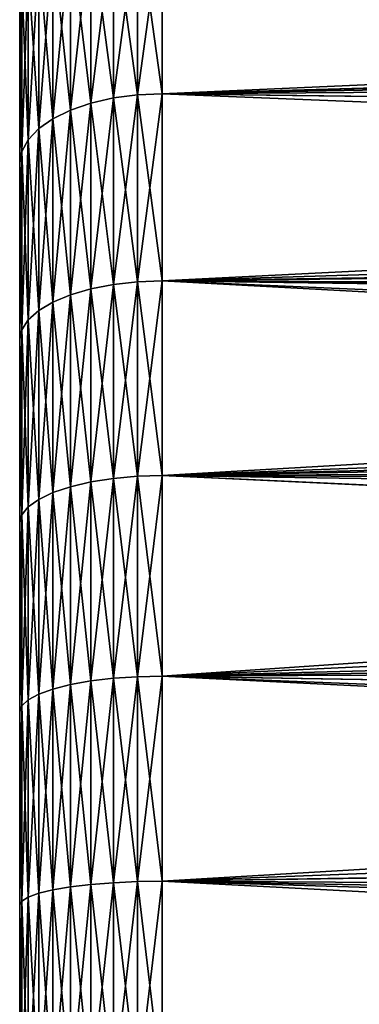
# Model space of a CAD drawing. Header units: metres. Extents: x -37.4 to 37.6, y -35 to 35.
# Tile 15 of 256: x -37.4 to -35, y 2.1 to 9. Entities that reach past the tile are written whole.
import ezdxf

# ---------------------------------------------------------------- set-up
doc = ezdxf.new("R2010")
doc.units = ezdxf.units.M
doc.layers.add('solid_506616_SW0001', color=7, linetype='CONTINUOUS')

msp = doc.modelspace()

# ---------------------------------------------------------------- linework, layer by layer
at = {"layer": 'solid_506616_SW0001'}
for points in [[(-37.375, -16.242535, -137.667511), (-37.375, 16.299999, -136.301376), (-37.375, 16.242304, -137.670242)], [(-37.375, -16.299999, -136.29863), (-37.375, 16.242535, -134.932495), (-37.375, 16.299999, -136.301376)], [(-37.375, -16.242535, -137.667511), (-37.375, -16.299999, -136.29863), (-37.375, 16.299999, -136.301376)], [(-37.375, -16.070547, -133.574646), (-37.375, 16.070547, -133.574646), (-37.375, 16.242535, -134.932495)], [(-37.375, -16.242304, -134.929764), (-37.375, -16.070547, -133.574646), (-37.375, 16.242535, -134.932495)], [(-37.375, -16.299999, -136.29863), (-37.375, -16.242304, -134.929764), (-37.375, 16.242535, -134.932495)], [(-37.375, -16.242535, -137.667511), (-37.375, 16.242304, -137.670242), (-37.375, 16.070547, -139.025345)], [(-37.375, -16.070547, -139.025345), (-37.375, 16.070547, -139.025345), (-37.375, 15.784719, -140.434357)], [(-37.375, -16.070547, -139.025345), (-37.375, -16.242535, -137.667511), (-37.375, 16.070547, -139.025345)], [(-37.375, -15.784718, -132.165634), (-37.375, 15.784716, -132.165604), (-37.375, 16.070547, -133.574646)], [(-37.375, -16.070547, -133.574646), (-37.375, -15.784718, -132.165634), (-37.375, 16.070547, -133.574646)], [(-37.375, -15.784718, -140.434402), (-37.375, 15.784719, -140.434357), (-37.375, 15.770967, -140.49202)], [(-37.375, -15.784718, -140.434402), (-37.375, -16.070547, -139.025345), (-37.375, 15.784719, -140.434357)], [(-37.375, -15.770964, -132.107971), (-37.375, 15.770816, -132.10733), (-37.375, 15.784716, -132.165604)], [(-37.375, -15.784718, -132.165634), (-37.375, -15.770964, -132.107971), (-37.375, 15.784716, -132.165604)], [(-37.375, -15.770818, -140.492661), (-37.375, 15.770967, -140.49202), (-37.375, 15.40585, -141.81311)], [(-37.375, -15.770818, -140.492661), (-37.375, -15.784718, -140.434402), (-37.375, 15.770967, -140.49202)], [(-37.375, -15.405846, -130.786865), (-37.375, 15.405847, -130.78688), (-37.375, 15.770816, -132.10733)], [(-37.375, -15.770964, -132.107971), (-37.375, -15.405846, -130.786865), (-37.375, 15.770816, -132.10733)], [(-37.375, -15.405853, -141.81311), (-37.375, 15.40585, -141.81311), (-37.375, 15.24365, -142.260132)], [(-37.375, -15.405853, -141.81311), (-37.375, -15.770818, -140.492661), (-37.375, 15.40585, -141.81311)], [(-37.375, -15.244161, -130.340683), (-37.375, 15.244059, -130.340805), (-37.375, 15.405847, -130.78688)], [(-37.375, -15.405846, -130.786865), (-37.375, -15.244161, -130.340683), (-37.375, 15.405847, -130.78688)], [(-37.375, -15.195622, -130.225433), (-37.375, 15.192915, -130.219223), (-37.375, 15.244059, -130.340805)], [(-37.375, -15.244161, -130.340683), (-37.375, -15.195622, -130.225433), (-37.375, 15.244059, -130.340805)], [(-37.375, -15.192954, -142.380692), (-37.375, 15.24365, -142.260132), (-37.375, 15.191766, -142.383408)], [(-37.375, -15.244075, -142.259171), (-37.375, -15.405853, -141.81311), (-37.375, 15.24365, -142.260132)], [(-37.375, -15.192954, -142.380692), (-37.375, -15.244075, -142.259171), (-37.375, 15.24365, -142.260132)], [(-37.375, -15.042932, -129.902328), (-37.375, 15.043387, -129.902878), (-37.375, 15.192915, -130.219223)], [(-37.375, -15.195622, -130.225433), (-37.375, -15.042932, -129.902328), (-37.375, 15.192915, -130.219223)], [(-37.375, -15.043393, -142.697113), (-37.375, 15.191766, -142.383408), (-37.375, 15.042708, -142.698517)], [(-37.375, -15.043393, -142.697113), (-37.375, -15.192954, -142.380692), (-37.375, 15.191766, -142.383408)], [(-37.375, -14.908561, -129.637589), (-37.375, 14.908178, -129.636856), (-37.375, 15.043387, -129.902878)], [(-37.375, -15.042932, -129.902328), (-37.375, -14.908561, -129.637589), (-37.375, 15.043387, -129.902878)], [(-37.375, -14.908137, -142.963226), (-37.375, 15.042708, -142.698517), (-37.375, 14.905872, -142.967529)], [(-37.375, -14.908137, -142.963226), (-37.375, -15.043393, -142.697113), (-37.375, 15.042708, -142.698517)], [(-37.375, -14.817101, -129.459152), (-37.375, 14.81776, -129.460541), (-37.375, 14.908178, -129.636856)], [(-37.375, -14.908561, -129.637589), (-37.375, -14.817101, -129.459152), (-37.375, 14.908178, -129.636856)], [(-37.375, -14.81776, -143.139465), (-37.375, 14.905872, -142.967529), (-37.375, 14.816925, -143.140976)], [(-37.375, -14.81776, -143.139465), (-37.375, -14.908137, -142.963226), (-37.375, 14.905872, -142.967529)], [(-37.375, -14.576485, -129.005051), (-37.375, 14.576485, -129.005051), (-37.375, 14.81776, -129.460541)], [(-37.375, -14.817101, -129.459152), (-37.375, -14.576485, -129.005051), (-37.375, 14.81776, -129.460541)], [(-37.375, -14.81776, -143.139465), (-37.375, 14.816925, -143.140976), (-37.375, 14.576489, -143.59494)], [(-37.375, 14.576489, -143.59494), (-37.375, 13.907596, -144.801254), (-37.375, -14.576477, -143.594955)], [(-37.375, -14.81776, -143.139465), (-37.375, 14.576489, -143.59494), (-37.375, -14.576477, -143.594955)], [(-37.375, -13.907589, -127.798729), (-37.375, 13.907597, -127.798744), (-37.375, 14.576485, -129.005051)], [(-37.375, -14.576485, -129.005051), (-37.375, -13.907589, -127.798729), (-37.375, 14.576485, -129.005051)], [(-37.375, -13.13574, -126.649109), (-37.375, 13.135755, -126.649132), (-37.375, 13.907597, -127.798744)], [(-37.375, -13.907589, -127.798729), (-37.375, -13.13574, -126.649109), (-37.375, 13.907597, -127.798744)], [(-37.375, 13.907596, -144.801254), (-37.375, -13.907591, -144.80127), (-37.375, -14.576477, -143.594955)], [(-37.375, 13.907596, -144.801254), (-37.375, 13.13575, -145.950882), (-37.375, -13.907591, -144.80127)], [(-37.375, -12.266904, -125.566399), (-37.375, 12.266922, -125.566422), (-37.375, 13.135755, -126.649132)], [(-37.375, -13.13574, -126.649109), (-37.375, -12.266904, -125.566399), (-37.375, 13.135755, -126.649132)], [(-37.375, 13.13575, -145.950882), (-37.375, -13.135749, -145.950882), (-37.375, -13.907591, -144.80127)], [(-37.375, 13.13575, -145.950882), (-37.375, 12.266914, -147.033585), (-37.375, -13.135749, -145.950882)], [(-37.375, -11.308689, -124.561035), (-37.375, 11.308709, -124.561058), (-37.375, 12.266922, -125.566422)], [(-37.375, -12.266904, -125.566399), (-37.375, -11.308689, -124.561035), (-37.375, 12.266922, -125.566422)], [(-37.375, 12.266914, -147.033585), (-37.375, -12.266915, -147.033585), (-37.375, -13.135749, -145.950882)], [(-37.375, 12.266914, -147.033585), (-37.375, 11.308701, -148.038956), (-37.375, -12.266915, -147.033585)], [(-37.375, -10.26898, -123.641487), (-37.375, 10.269002, -123.641502), (-37.375, 11.308709, -124.561058)], [(-37.375, -11.308689, -124.561035), (-37.375, -10.26898, -123.641487), (-37.375, 11.308709, -124.561058)], [(-37.375, 11.308701, -148.038956), (-37.375, -11.308702, -148.038956), (-37.375, -12.266915, -147.033585)], [(-37.375, 11.308701, -148.038956), (-37.375, 10.268992, -148.958511), (-37.375, -11.308702, -148.038956)], [(-37.375, -9.154614, -122.813606), (-37.375, 9.154636, -122.813622), (-37.375, 10.269002, -123.641502)], [(-37.375, -10.26898, -123.641487), (-37.375, -9.154614, -122.813606), (-37.375, 10.269002, -123.641502)], [(-37.375, 10.268992, -148.958511), (-37.375, -10.268992, -148.958511), (-37.375, -11.308702, -148.038956)], [(-37.375, 10.268992, -148.958511), (-37.375, 9.154626, -149.786377), (-37.375, -10.268992, -148.958511)], [(-36.717186, 9.676686, -122.032318), (-36.875301, 9.635269, -122.093384), (-36.875301, 8.392323, -121.325508)], [(-36.717186, 8.428396, -121.261147), (-36.717186, 9.676686, -122.032318), (-36.875301, 8.392323, -121.325508)], [(-36.717186, 9.676684, -150.567688), (-36.717186, 8.428396, -151.338852), (-36.875301, 9.635267, -150.506622)], [(-36.717186, 9.676684, -150.567688), (-36.548649, 9.702044, -150.605072), (-36.548649, 8.450484, -151.378265)], [(-36.717186, 8.428396, -121.261147), (-36.548649, 8.450484, -121.221741), (-36.548649, 9.702044, -121.994934)], [(-36.717186, 8.428396, -121.261147), (-36.548649, 9.702044, -121.994934), (-36.717186, 9.676686, -122.032318)], [(-36.717186, 9.676684, -150.567688), (-36.548649, 8.450484, -151.378265), (-36.717186, 8.428396, -151.338852)], [(-36.548649, 8.450484, -121.221741), (-36.375, 8.457894, -121.208481), (-36.375, 9.710559, -121.982353)], [(-36.548649, 9.702044, -121.994934), (-36.548649, 8.450484, -121.221741), (-36.375, 9.710559, -121.982353)], [(-36.548649, 9.702044, -150.605072), (-36.375, 9.710551, -150.617661), (-36.375, 8.457888, -151.391525)], [(-36.548649, 8.450484, -151.378265), (-36.548649, 9.702044, -150.605072), (-36.375, 8.457888, -151.391525)], [(-36.375, 9.710559, -121.982353), (-36.375, 8.457894, -121.208481), (-14.607268, 9.427958, -121.794708)], [(-12.026978, 9.145992, -150.984711), (-36.375, 8.457888, -151.391525), (-36.375, 9.710551, -150.617661)], [(-36.875301, 9.635269, -122.093384), (-37.018188, 9.579055, -122.176262), (-37.018188, 8.343359, -121.412865)], [(-36.875301, 8.392323, -121.325508), (-36.875301, 9.635269, -122.093384), (-37.018188, 8.343359, -121.412865)], [(-36.875301, 9.635267, -150.506622), (-36.875301, 8.392322, -151.27449), (-37.018188, 9.579053, -150.423737)], [(-36.717186, 8.428396, -151.338852), (-36.875301, 8.392322, -151.27449), (-36.875301, 9.635267, -150.506622)], [(-37.018188, 9.579055, -122.176262), (-37.141495, 9.509755, -122.278427), (-37.141495, 8.282998, -121.520561)], [(-37.018188, 8.343359, -121.412865), (-37.018188, 9.579055, -122.176262), (-37.141495, 8.282998, -121.520561)], [(-37.018188, 9.579053, -150.423737), (-37.018188, 8.343359, -151.187134), (-37.141495, 9.509754, -150.321579)], [(-36.875301, 8.392322, -151.27449), (-37.018188, 8.343359, -151.187134), (-37.018188, 9.579053, -150.423737)], [(-37.141495, 9.509755, -122.278427), (-37.241463, 9.429479, -122.396782), (-37.241463, 8.213077, -121.645309)], [(-37.141495, 8.282998, -121.520561), (-37.141495, 9.509755, -122.278427), (-37.241463, 8.213077, -121.645309)], [(-37.141495, 9.509754, -150.321579), (-37.141495, 8.282998, -151.079437), (-37.241463, 9.42948, -150.203217)], [(-37.018188, 8.343359, -151.187134), (-37.141495, 8.282998, -151.079437), (-37.141495, 9.509754, -150.321579)], [(-37.241463, 9.42948, -150.203217), (-37.241463, 8.213078, -150.954697), (-37.315052, 9.340673, -150.072281)], [(-37.241463, 9.429479, -122.396782), (-37.315052, 9.340671, -122.52771), (-37.315052, 8.135724, -121.783318)], [(-37.241463, 8.213077, -121.645309), (-37.241463, 9.429479, -122.396782), (-37.315052, 8.135724, -121.783318)], [(-37.141495, 8.282998, -151.079437), (-37.241463, 8.213078, -150.954697), (-37.241463, 9.42948, -150.203217)], [(-36.375, 8.457894, -121.208481), (-14.927033, 9.017085, -121.535782), (-14.607268, 9.427958, -121.794708)], [(-37.315052, 9.340673, -150.072281), (-37.315052, 8.135727, -150.816681), (-37.36002, 9.246038, -149.932755)], [(-37.315052, 9.340671, -122.52771), (-37.36002, 9.246034, -122.667236), (-37.36002, 8.053294, -121.930382)], [(-37.315052, 8.135724, -121.783318), (-37.315052, 9.340671, -122.52771), (-37.36002, 8.053294, -121.930382)], [(-37.241463, 8.213078, -150.954697), (-37.315052, 8.135727, -150.816681), (-37.315052, 9.340673, -150.072281)], [(-37.36002, 9.246038, -149.932755), (-37.375, 7.973749, -150.516464), (-37.375, 9.154626, -149.786377)], [(-37.36002, 9.246038, -149.932755), (-37.36002, 8.0533, -150.669617), (-37.375, 7.973749, -150.516464)], [(-37.36002, 9.246034, -122.667236), (-37.375, 9.154636, -122.813622), (-37.375, 7.97376, -122.083542)], [(-37.36002, 8.053294, -121.930382), (-37.36002, 9.246034, -122.667236), (-37.375, 7.97376, -122.083542)], [(-37.315052, 8.135727, -150.816681), (-37.36002, 8.0533, -150.669617), (-37.36002, 9.246038, -149.932755)], [(-37.375, -7.973736, -122.083534), (-37.375, 7.97376, -122.083542), (-37.375, 9.154636, -122.813622)], [(-37.375, -9.154614, -122.813606), (-37.375, -7.973736, -122.083534), (-37.375, 9.154636, -122.813622)], [(-37.375, 9.154626, -149.786377), (-37.375, -9.154627, -149.786377), (-37.375, -10.268992, -148.958511)], [(-37.375, 9.154626, -149.786377), (-37.375, 7.973749, -150.516464), (-37.375, -9.154627, -149.786377)], [(-12.026978, 9.145992, -150.984711), (-12.356979, 8.160233, -151.55452), (-36.375, 8.457888, -151.391525)], [(-36.375, 8.457894, -121.208481), (-15.052249, 8.84808, -121.433884), (-14.927033, 9.017085, -121.535782)], [(-36.375, 8.457894, -121.208481), (-15.226787, 8.604383, -121.291519), (-15.052249, 8.84808, -121.433884)], [(-36.375, 8.457894, -121.208481), (-15.508267, 8.190283, -121.061584), (-15.226787, 8.604383, -121.291519)], [(-36.717186, 8.428396, -151.338852), (-36.548649, 8.450484, -151.378265), (-36.548649, 7.137711, -152.042221)], [(-36.717186, 7.119052, -120.598915), (-36.548649, 7.137709, -120.557777), (-36.548649, 8.450484, -121.221741)], [(-36.717186, 7.119052, -120.598915), (-36.548649, 8.450484, -121.221741), (-36.717186, 8.428396, -121.261147)], [(-36.548649, 7.137709, -120.557777), (-36.375, 7.143962, -120.54393), (-36.375, 8.457894, -121.208481)], [(-36.548649, 8.450484, -121.221741), (-36.548649, 7.137709, -120.557777), (-36.375, 8.457894, -121.208481)], [(-36.548649, 8.450484, -151.378265), (-36.375, 8.457888, -151.391525), (-36.375, 7.143956, -152.056076)], [(-36.548649, 7.137711, -152.042221), (-36.548649, 8.450484, -151.378265), (-36.375, 7.143956, -152.056076)], [(-36.375, 8.457894, -121.208481), (-36.375, 7.143962, -120.54393), (-15.508267, 8.190283, -121.061584)], [(-12.578587, 7.499285, -151.890091), (-36.375, 7.143956, -152.056076), (-36.375, 8.457888, -151.391525)], [(-12.356979, 8.160233, -151.55452), (-12.578587, 7.499285, -151.890091), (-36.375, 8.457888, -151.391525)], [(-36.875301, 8.392323, -121.325508), (-37.018188, 8.343359, -121.412865), (-37.018188, 7.047224, -120.757317)], [(-36.875301, 7.088582, -120.666115), (-36.875301, 8.392323, -121.325508), (-37.018188, 7.047224, -120.757317)], [(-36.875301, 8.392322, -151.27449), (-36.875301, 7.088583, -151.933884), (-37.018188, 8.343359, -151.187134)], [(-36.717186, 8.428396, -151.338852), (-36.717186, 7.119054, -152.001083), (-36.875301, 8.392322, -151.27449)], [(-36.717186, 8.428396, -121.261147), (-36.875301, 8.392323, -121.325508), (-36.875301, 7.088582, -120.666115)], [(-36.717186, 7.119052, -120.598915), (-36.717186, 8.428396, -121.261147), (-36.875301, 7.088582, -120.666115)], [(-36.717186, 7.119054, -152.001083), (-36.875301, 7.088583, -151.933884), (-36.875301, 8.392322, -151.27449)], [(-36.717186, 8.428396, -151.338852), (-36.548649, 7.137711, -152.042221), (-36.717186, 7.119054, -152.001083)], [(-37.018188, 8.343359, -151.187134), (-37.018188, 7.047225, -151.842682), (-37.141495, 8.282998, -151.079437)], [(-37.018188, 8.343359, -121.412865), (-37.141495, 8.282998, -121.520561), (-37.141495, 6.996239, -120.869751)], [(-37.018188, 7.047224, -120.757317), (-37.018188, 8.343359, -121.412865), (-37.141495, 6.996239, -120.869751)], [(-36.875301, 7.088583, -151.933884), (-37.018188, 7.047225, -151.842682), (-37.018188, 8.343359, -151.187134)], [(-37.141495, 8.282998, -151.079437), (-37.141495, 6.996242, -151.73024), (-37.241463, 8.213078, -150.954697)], [(-37.141495, 8.282998, -121.520561), (-37.241463, 8.213077, -121.645309), (-37.241463, 6.937179, -120.999992)], [(-37.141495, 6.996239, -120.869751), (-37.141495, 8.282998, -121.520561), (-37.241463, 6.937179, -120.999992)], [(-37.018188, 7.047225, -151.842682), (-37.141495, 6.996242, -151.73024), (-37.141495, 8.282998, -151.079437)], [(-37.241463, 8.213078, -150.954697), (-37.241463, 6.937182, -151.600006), (-37.315052, 8.135727, -150.816681)], [(-37.241463, 8.213077, -121.645309), (-37.315052, 8.135724, -121.783318), (-37.315052, 6.871842, -121.144081)], [(-37.241463, 6.937179, -120.999992), (-37.241463, 8.213077, -121.645309), (-37.315052, 6.871842, -121.144081)], [(-37.141495, 6.996242, -151.73024), (-37.241463, 6.937182, -151.600006), (-37.241463, 8.213078, -150.954697)], [(-36.375, 7.143962, -120.54393), (-15.772391, 7.775317, -120.845734), (-15.508267, 8.190283, -121.061584)], [(-37.315052, 8.135727, -150.816681), (-37.315052, 6.871847, -151.455917), (-37.36002, 8.0533, -150.669617)], [(-37.315052, 8.135724, -121.783318), (-37.36002, 8.053294, -121.930382), (-37.36002, 6.802217, -121.297623)], [(-37.315052, 6.871842, -121.144081), (-37.315052, 8.135724, -121.783318), (-37.36002, 6.802217, -121.297623)], [(-37.241463, 6.937182, -151.600006), (-37.315052, 6.871847, -151.455917), (-37.315052, 8.135727, -150.816681)], [(-37.36002, 8.0533, -150.669617), (-37.375, 6.735262, -151.143341), (-37.375, 7.973749, -150.516464)], [(-37.36002, 8.0533, -150.669617), (-37.36002, 6.802223, -151.302368), (-37.375, 6.735262, -151.143341)], [(-37.36002, 8.053294, -121.930382), (-37.375, 7.97376, -122.083542), (-37.375, 6.735274, -121.456665)], [(-37.36002, 6.802217, -121.297623), (-37.36002, 8.053294, -121.930382), (-37.375, 6.735274, -121.456665)], [(-37.315052, 6.871847, -151.455917), (-37.36002, 6.802223, -151.302368), (-37.36002, 8.0533, -150.669617)], [(-37.375, -6.735249, -121.45665), (-37.375, 6.735274, -121.456665), (-37.375, 7.97376, -122.083542)], [(-37.375, -7.973736, -122.083534), (-37.375, -6.735249, -121.45665), (-37.375, 7.97376, -122.083542)], [(-37.375, 7.973749, -150.516464), (-37.375, -7.97375, -150.516464), (-37.375, -9.154627, -149.786377)], [(-37.375, 7.973749, -150.516464), (-37.375, 6.735262, -151.143341), (-37.375, -7.97375, -150.516464)], [(-36.375, 7.143962, -120.54393), (-16.018162, 7.360148, -120.643745), (-15.772391, 7.775317, -120.845734)], [(-12.578587, 7.499285, -151.890091), (-12.732991, 7.037651, -152.103836), (-36.375, 7.143956, -152.056076)], [(-36.375, 7.143962, -120.54393), (-16.247036, 6.94485, -120.455154), (-16.018162, 7.360148, -120.643745)], [(-36.717186, 7.119054, -152.001083), (-36.717186, 5.758142, -152.549576), (-36.875301, 7.088583, -151.933884)], [(-36.717186, 7.119052, -120.598915), (-36.875301, 7.088582, -120.666115), (-36.875301, 5.733491, -120.119965)], [(-36.717186, 5.758138, -120.050423), (-36.717186, 7.119052, -120.598915), (-36.875301, 5.733491, -120.119965)], [(-36.717186, 7.119054, -152.001083), (-36.548649, 7.137711, -152.042221), (-36.548649, 5.773233, -152.592163)], [(-36.717186, 5.758138, -120.050423), (-36.548649, 5.773229, -120.007843), (-36.548649, 7.137709, -120.557777)], [(-36.717186, 5.758138, -120.050423), (-36.548649, 7.137709, -120.557777), (-36.717186, 7.119052, -120.598915)], [(-36.717186, 7.119054, -152.001083), (-36.548649, 5.773233, -152.592163), (-36.717186, 5.758142, -152.549576)], [(-36.548649, 5.773229, -120.007843), (-36.375, 5.778278, -119.993515), (-36.375, 7.143962, -120.54393)], [(-36.548649, 7.137709, -120.557777), (-36.548649, 5.773229, -120.007843), (-36.375, 7.143962, -120.54393)], [(-36.548649, 7.137711, -152.042221), (-36.375, 7.143956, -152.056076), (-36.375, 5.778274, -152.606491)], [(-36.548649, 5.773233, -152.592163), (-36.548649, 7.137711, -152.042221), (-36.375, 5.778274, -152.606491)], [(-36.375, 7.143962, -120.54393), (-36.375, 5.778278, -119.993515), (-16.247036, 6.94485, -120.455154)], [(-13.120195, 5.87961, -152.570221), (-36.375, 5.778274, -152.606491), (-36.375, 7.143956, -152.056076)], [(-13.035204, 6.133461, -152.476242), (-13.120195, 5.87961, -152.570221), (-36.375, 7.143956, -152.056076)], [(-12.804623, 6.823313, -152.197556), (-13.035204, 6.133461, -152.476242), (-36.375, 7.143956, -152.056076)], [(-12.732991, 7.037651, -152.103836), (-12.804623, 6.823313, -152.197556), (-36.375, 7.143956, -152.056076)], [(-36.875301, 7.088583, -151.933884), (-36.875301, 5.733495, -152.480026), (-37.018188, 7.047225, -151.842682)], [(-36.875301, 7.088582, -120.666115), (-37.018188, 7.047224, -120.757317), (-37.018188, 5.700039, -120.214355)], [(-36.875301, 5.733491, -120.119965), (-36.875301, 7.088582, -120.666115), (-37.018188, 5.700039, -120.214355)], [(-36.717186, 5.758142, -152.549576), (-36.875301, 5.733495, -152.480026), (-36.875301, 7.088583, -151.933884)], [(-37.141495, 6.996242, -151.73024), (-37.141495, 5.658804, -152.269272), (-37.241463, 6.937182, -151.600006)], [(-37.141495, 6.996239, -120.869751), (-37.241463, 6.937179, -120.999992), (-37.241463, 5.611029, -120.465515)], [(-37.141495, 5.6588, -120.330719), (-37.141495, 6.996239, -120.869751), (-37.241463, 5.611029, -120.465515)], [(-37.018188, 7.047225, -151.842682), (-37.018188, 5.700043, -152.385635), (-37.141495, 6.996242, -151.73024)], [(-37.018188, 7.047224, -120.757317), (-37.141495, 6.996239, -120.869751), (-37.141495, 5.6588, -120.330719)], [(-37.018188, 5.700039, -120.214355), (-37.018188, 7.047224, -120.757317), (-37.141495, 5.6588, -120.330719)], [(-37.018188, 5.700043, -152.385635), (-37.141495, 5.658804, -152.269272), (-37.141495, 6.996242, -151.73024)], [(-36.875301, 5.733495, -152.480026), (-37.018188, 5.700043, -152.385635), (-37.018188, 7.047225, -151.842682)], [(-37.241463, 6.937182, -151.600006), (-37.241463, 5.611034, -152.134491), (-37.315052, 6.871847, -151.455917)], [(-37.241463, 6.937179, -120.999992), (-37.315052, 6.871842, -121.144081), (-37.315052, 5.558181, -120.614632)], [(-37.241463, 5.611029, -120.465515), (-37.241463, 6.937179, -120.999992), (-37.315052, 5.558181, -120.614632)], [(-37.141495, 5.658804, -152.269272), (-37.241463, 5.611034, -152.134491), (-37.241463, 6.937182, -151.600006)], [(-36.375, 5.778278, -119.993515), (-16.460413, 6.52952, -120.279533), (-16.247036, 6.94485, -120.455154)], [(-37.315052, 6.871847, -151.455917), (-37.315052, 5.558187, -151.985367), (-37.36002, 6.802223, -151.302368)], [(-37.315052, 6.871842, -121.144081), (-37.36002, 6.802217, -121.297623), (-37.36002, 5.501864, -120.773544)], [(-37.315052, 5.558181, -120.614632), (-37.315052, 6.871842, -121.144081), (-37.36002, 5.501864, -120.773544)], [(-37.241463, 5.611034, -152.134491), (-37.315052, 5.558187, -151.985367), (-37.315052, 6.871847, -151.455917)], [(-37.36002, 6.802223, -151.302368), (-37.375, 5.448046, -151.662552), (-37.375, 6.735262, -151.143341)], [(-37.36002, 6.802223, -151.302368), (-37.36002, 5.501872, -151.826462), (-37.375, 5.448046, -151.662552)], [(-37.36002, 6.802217, -121.297623), (-37.375, 6.735274, -121.456665), (-37.375, 5.448059, -120.937454)], [(-37.36002, 5.501864, -120.773544), (-37.36002, 6.802217, -121.297623), (-37.375, 5.448059, -120.937454)], [(-37.315052, 5.558187, -151.985367), (-37.36002, 5.501872, -151.826462), (-37.36002, 6.802223, -151.302368)], [(-37.375, -5.448033, -120.937447), (-37.375, 5.448059, -120.937454), (-37.375, 6.735274, -121.456665)], [(-37.375, -6.735249, -121.45665), (-37.375, -5.448033, -120.937447), (-37.375, 6.735274, -121.456665)], [(-37.375, 6.735262, -151.143341), (-37.375, -6.735263, -151.143341), (-37.375, -7.97375, -150.516464)], [(-37.375, 6.735262, -151.143341), (-37.375, 5.448046, -151.662552), (-37.375, -6.735263, -151.143341)], [(-36.375, 5.778278, -119.993515), (-16.585077, 6.271019, -120.17659), (-16.460413, 6.52952, -120.279533)], [(-36.375, 5.778278, -119.993515), (-16.65732, 6.115029, -120.116783), (-16.585077, 6.271019, -120.17659)], [(-36.375, 5.778278, -119.993515), (-16.838654, 5.701253, -119.966423), (-16.65732, 6.115029, -120.116783)], [(-13.120195, 5.87961, -152.570221), (-13.270501, 5.430896, -152.725449), (-36.375, 5.778274, -152.606491)], [(-36.717186, 5.758142, -152.549576), (-36.717186, 4.355518, -152.980362), (-36.875301, 5.733495, -152.480026)], [(-36.717186, 5.758138, -120.050423), (-36.875301, 5.733491, -120.119965), (-36.875301, 4.336868, -119.691025)], [(-36.717186, 4.355512, -119.619637), (-36.717186, 5.758138, -120.050423), (-36.875301, 4.336868, -119.691025)], [(-36.717186, 5.758142, -152.549576), (-36.548649, 5.773233, -152.592163), (-36.548649, 4.366934, -153.024063)], [(-36.717186, 4.355512, -119.619637), (-36.548649, 4.366928, -119.575928), (-36.548649, 5.773229, -120.007843)], [(-36.717186, 4.355512, -119.619637), (-36.548649, 5.773229, -120.007843), (-36.717186, 5.758138, -120.050423)], [(-36.717186, 5.758142, -152.549576), (-36.548649, 4.366934, -153.024063), (-36.717186, 4.355518, -152.980362)], [(-36.548649, 4.366928, -119.575928), (-36.375, 4.370737, -119.561226), (-36.375, 5.778278, -119.993515)], [(-36.548649, 5.773229, -120.007843), (-36.548649, 4.366928, -119.575928), (-36.375, 5.778278, -119.993515)], [(-36.548649, 5.773233, -152.592163), (-36.375, 5.778274, -152.606491), (-36.375, 4.370733, -153.038773)], [(-36.548649, 4.366934, -153.024063), (-36.548649, 5.773233, -152.592163), (-36.375, 4.370733, -153.038773)], [(-36.375, 5.778278, -119.993515), (-36.375, 4.370737, -119.561226), (-16.838654, 5.701253, -119.966423)], [(-13.517302, 4.693246, -152.951233), (-36.375, 4.370733, -153.038773), (-36.375, 5.778274, -152.606491)], [(-13.509314, 4.717156, -152.944473), (-13.517302, 4.693246, -152.951233), (-36.375, 5.778274, -152.606491)], [(-13.270501, 5.430896, -152.725449), (-13.509314, 4.717156, -152.944473), (-36.375, 5.778274, -152.606491)], [(-37.018188, 5.700043, -152.385635), (-37.018188, 4.31157, -152.812073), (-37.141495, 5.658804, -152.269272)], [(-37.018188, 5.700039, -120.214355), (-37.141495, 5.6588, -120.330719), (-37.141495, 4.280369, -119.907372)], [(-37.018188, 4.311564, -119.787918), (-37.018188, 5.700039, -120.214355), (-37.141495, 4.280369, -119.907372)], [(-36.875301, 5.733495, -152.480026), (-36.875301, 4.336874, -152.908966), (-37.018188, 5.700043, -152.385635)], [(-36.875301, 5.733491, -120.119965), (-37.018188, 5.700039, -120.214355), (-37.018188, 4.311564, -119.787918)], [(-36.875301, 4.336868, -119.691025), (-36.875301, 5.733491, -120.119965), (-37.018188, 4.311564, -119.787918)], [(-36.875301, 4.336874, -152.908966), (-37.018188, 4.31157, -152.812073), (-37.018188, 5.700043, -152.385635)], [(-36.717186, 4.355518, -152.980362), (-36.875301, 4.336874, -152.908966), (-36.875301, 5.733495, -152.480026)], [(-36.375, 4.370737, -119.561226), (-17.00593, 5.287751, -119.827911), (-16.838654, 5.701253, -119.966423)], [(-37.241463, 5.611034, -152.134491), (-37.241463, 4.24424, -152.55426), (-37.315052, 5.558187, -151.985367)], [(-37.241463, 5.611029, -120.465515), (-37.315052, 5.558181, -120.614632), (-37.315052, 4.204257, -120.198814)], [(-37.241463, 4.244233, -120.045738), (-37.241463, 5.611029, -120.465515), (-37.315052, 4.204257, -120.198814)], [(-37.141495, 5.658804, -152.269272), (-37.141495, 4.280375, -152.692627), (-37.241463, 5.611034, -152.134491)], [(-37.141495, 5.6588, -120.330719), (-37.241463, 5.611029, -120.465515), (-37.241463, 4.244233, -120.045738)], [(-37.141495, 4.280369, -119.907372), (-37.141495, 5.6588, -120.330719), (-37.241463, 4.244233, -120.045738)], [(-37.141495, 4.280375, -152.692627), (-37.241463, 4.24424, -152.55426), (-37.241463, 5.611034, -152.134491)], [(-37.018188, 4.31157, -152.812073), (-37.141495, 4.280375, -152.692627), (-37.141495, 5.658804, -152.269272)], [(-37.315052, 5.558187, -151.985367), (-37.315052, 4.204264, -152.401184), (-37.36002, 5.501872, -151.826462)], [(-37.315052, 5.558181, -120.614632), (-37.36002, 5.501864, -120.773544), (-37.36002, 4.161657, -120.361931)], [(-37.315052, 4.204257, -120.198814), (-37.315052, 5.558181, -120.614632), (-37.36002, 4.161657, -120.361931)], [(-37.241463, 4.24424, -152.55426), (-37.315052, 4.204264, -152.401184), (-37.315052, 5.558187, -151.985367)], [(-37.36002, 5.501872, -151.826462), (-37.375, 4.12103, -152.07045), (-37.375, 5.448046, -151.662552)], [(-37.36002, 5.501872, -151.826462), (-37.36002, 4.161665, -152.238068), (-37.375, 4.12103, -152.07045)], [(-37.36002, 5.501864, -120.773544), (-37.375, 5.448059, -120.937454), (-37.375, 4.121043, -120.529556)], [(-37.36002, 4.161657, -120.361931), (-37.36002, 5.501864, -120.773544), (-37.375, 4.121043, -120.529556)], [(-37.315052, 4.204264, -152.401184), (-37.36002, 4.161665, -152.238068), (-37.36002, 5.501872, -151.826462)], [(-37.375, -4.121017, -120.529549), (-37.375, 4.121043, -120.529556), (-37.375, 5.448059, -120.937454)], [(-37.375, -5.448033, -120.937447), (-37.375, -4.121017, -120.529549), (-37.375, 5.448059, -120.937454)], [(-37.375, 5.448046, -151.662552), (-37.375, -5.448047, -151.662552), (-37.375, -6.735263, -151.143341)], [(-37.375, 5.448046, -151.662552), (-37.375, 4.12103, -152.07045), (-37.375, -5.448047, -151.662552)], [(-36.375, 4.370737, -119.561226), (-17.158827, 4.875212, -119.701134), (-17.00593, 5.287751, -119.827911)], [(-36.375, 4.370737, -119.561226), (-17.297396, 4.463809, -119.5858), (-17.158827, 4.875212, -119.701134)], [(-13.517302, 4.693246, -152.951233), (-13.751445, 3.993542, -153.132751), (-36.375, 4.370733, -153.038773)], [(-36.375, 4.370737, -119.561226), (-17.422829, 4.052859, -119.48143), (-17.297396, 4.463809, -119.5858)], [(-36.717186, 4.355518, -152.980362), (-36.717186, 2.921344, -153.290314), (-36.875301, 4.336874, -152.908966)], [(-36.717186, 4.355512, -119.619637), (-36.875301, 4.336868, -119.691025), (-36.875301, 2.908829, -119.382401)], [(-36.717186, 2.921335, -119.309685), (-36.717186, 4.355512, -119.619637), (-36.875301, 2.908829, -119.382401)], [(-36.717186, 4.355518, -152.980362), (-36.548649, 4.366934, -153.024063), (-36.548649, 2.929001, -153.334839)], [(-36.717186, 2.921335, -119.309685), (-36.548649, 2.928993, -119.265167), (-36.548649, 4.366928, -119.575928)], [(-36.717186, 2.921335, -119.309685), (-36.548649, 4.366928, -119.575928), (-36.717186, 4.355512, -119.619637)], [(-36.717186, 4.355518, -152.980362), (-36.548649, 2.929001, -153.334839), (-36.717186, 2.921344, -153.290314)], [(-36.548649, 2.928993, -119.265167), (-36.375, 2.931534, -119.250191), (-36.375, 4.370737, -119.561226)], [(-36.548649, 4.366928, -119.575928), (-36.548649, 2.928993, -119.265167), (-36.375, 4.370737, -119.561226)], [(-36.548649, 4.366934, -153.024063), (-36.375, 4.370733, -153.038773), (-36.375, 2.931531, -153.349808)], [(-36.548649, 2.929001, -153.334839), (-36.548649, 4.366934, -153.024063), (-36.375, 2.931531, -153.349808)], [(-36.375, 4.370737, -119.561226), (-36.375, 2.931534, -119.250191), (-17.422829, 4.052859, -119.48143)], [(-13.996611, 3.261499, -153.28978), (-36.375, 2.931531, -153.349808), (-36.375, 4.370733, -153.038773)], [(-13.921842, 3.484846, -153.245377), (-13.996611, 3.261499, -153.28978), (-36.375, 4.370733, -153.038773)], [(-13.751445, 3.993542, -153.132751), (-13.921842, 3.484846, -153.245377), (-36.375, 4.370733, -153.038773)], [(-37.018188, 4.31157, -152.812073), (-37.018188, 2.891864, -153.118896), (-37.141495, 4.280375, -152.692627)], [(-37.018188, 4.311564, -119.787918), (-37.141495, 4.280369, -119.907372), (-37.141495, 2.870931, -119.602768)], [(-37.018188, 2.891856, -119.481094), (-37.018188, 4.311564, -119.787918), (-37.141495, 2.870931, -119.602768)], [(-36.875301, 4.336874, -152.908966), (-36.875301, 2.908837, -153.21759), (-37.018188, 4.31157, -152.812073)], [(-36.875301, 4.336868, -119.691025), (-37.018188, 4.311564, -119.787918), (-37.018188, 2.891856, -119.481094)], [(-36.875301, 2.908829, -119.382401), (-36.875301, 4.336868, -119.691025), (-37.018188, 2.891856, -119.481094)], [(-36.875301, 2.908837, -153.21759), (-37.018188, 2.891864, -153.118896), (-37.018188, 4.31157, -152.812073)], [(-36.717186, 2.921344, -153.290314), (-36.875301, 2.908837, -153.21759), (-36.875301, 4.336874, -152.908966)], [(-37.241463, 4.24424, -152.55426), (-37.241463, 2.8467, -152.856293), (-37.315052, 4.204264, -152.401184)], [(-37.241463, 4.244233, -120.045738), (-37.315052, 4.204257, -120.198814), (-37.315052, 2.819878, -119.89962)], [(-37.241463, 2.846693, -119.743706), (-37.241463, 4.244233, -120.045738), (-37.315052, 2.819878, -119.89962)], [(-37.141495, 4.280375, -152.692627), (-37.141495, 2.870939, -152.997238), (-37.241463, 4.24424, -152.55426)], [(-37.141495, 4.280369, -119.907372), (-37.241463, 4.244233, -120.045738), (-37.241463, 2.846693, -119.743706)], [(-37.141495, 2.870931, -119.602768), (-37.141495, 4.280369, -119.907372), (-37.241463, 2.846693, -119.743706)], [(-37.141495, 2.870939, -152.997238), (-37.241463, 2.8467, -152.856293), (-37.241463, 4.24424, -152.55426)], [(-37.018188, 2.891864, -153.118896), (-37.141495, 2.870939, -152.997238), (-37.141495, 4.280375, -152.692627)], [(-37.36002, 4.161665, -152.238068), (-37.375, 2.763682, -152.363983), (-37.375, 4.12103, -152.07045)], [(-37.36002, 4.161665, -152.238068), (-37.36002, 2.791312, -152.534225), (-37.375, 2.763682, -152.363983)], [(-37.36002, 4.161657, -120.361931), (-37.375, 4.121043, -120.529556), (-37.375, 2.763696, -120.236015)], [(-37.36002, 2.791303, -120.065773), (-37.36002, 4.161657, -120.361931), (-37.375, 2.763696, -120.236015)], [(-37.315052, 4.204264, -152.401184), (-37.315052, 2.819886, -152.700378), (-37.36002, 4.161665, -152.238068)], [(-37.315052, 4.204257, -120.198814), (-37.36002, 4.161657, -120.361931), (-37.36002, 2.791303, -120.065773)], [(-37.315052, 2.819878, -119.89962), (-37.315052, 4.204257, -120.198814), (-37.36002, 2.791303, -120.065773)], [(-37.315052, 2.819886, -152.700378), (-37.36002, 2.791312, -152.534225), (-37.36002, 4.161665, -152.238068)], [(-37.241463, 2.8467, -152.856293), (-37.315052, 2.819886, -152.700378), (-37.315052, 4.204264, -152.401184)], [(-37.375, -2.763669, -120.236008), (-37.375, 2.763696, -120.236015), (-37.375, 4.121043, -120.529556)], [(-37.375, -4.121017, -120.529549), (-37.375, -2.763669, -120.236008), (-37.375, 4.121043, -120.529556)], [(-37.375, 4.12103, -152.07045), (-37.375, -4.121031, -152.07045), (-37.375, -5.448047, -151.662552)], [(-37.375, 4.12103, -152.07045), (-37.375, 2.763682, -152.363983), (-37.375, -4.121031, -152.07045)], [(-36.375, 2.931534, -119.250191), (-17.535524, 3.642263, -119.387756), (-17.422829, 4.052859, -119.48143)], [(-36.375, 2.931534, -119.250191), (-17.634998, 3.23274, -119.304726), (-17.535524, 3.642263, -119.387756)], [(-13.996611, 3.261499, -153.28978), (-14.243489, 2.522831, -153.415054), (-36.375, 2.931531, -153.349808)], [(-36.375, 2.931534, -119.250191), (-17.722002, 2.824137, -119.232071), (-17.634998, 3.23274, -119.304726)], [(-36.875301, 2.908837, -153.21759), (-36.875301, 1.459729, -153.403671), (-37.018188, 2.891864, -153.118896)], [(-36.875301, 2.908829, -119.382401), (-37.018188, 2.891856, -119.481094), (-37.018188, 1.451199, -119.296104)], [(-36.875301, 1.459719, -119.196327), (-36.875301, 2.908829, -119.382401), (-37.018188, 1.451199, -119.296104)], [(-36.717186, 2.921344, -153.290314), (-36.717186, 1.466007, -153.477188), (-36.875301, 2.908837, -153.21759)], [(-36.717186, 2.921335, -119.309685), (-36.875301, 2.908829, -119.382401), (-36.875301, 1.459719, -119.196327)], [(-36.717186, 1.465997, -119.12281), (-36.717186, 2.921335, -119.309685), (-36.875301, 1.459719, -119.196327)], [(-36.717186, 1.466007, -153.477188), (-36.875301, 1.459729, -153.403671), (-36.875301, 2.908837, -153.21759)], [(-36.717186, 2.921344, -153.290314), (-36.548649, 2.929001, -153.334839), (-36.548649, 1.469851, -153.522202)], [(-36.717186, 1.465997, -119.12281), (-36.548649, 1.469841, -119.077805), (-36.548649, 2.928993, -119.265167)], [(-36.717186, 1.465997, -119.12281), (-36.548649, 2.928993, -119.265167), (-36.717186, 2.921335, -119.309685)], [(-36.717186, 2.921344, -153.290314), (-36.548649, 1.469851, -153.522202), (-36.717186, 1.466007, -153.477188)], [(-36.548649, 1.469841, -119.077805), (-36.375, 1.471095, -119.06266), (-36.375, 2.931534, -119.250191)], [(-36.548649, 2.928993, -119.265167), (-36.548649, 1.469841, -119.077805), (-36.375, 2.931534, -119.250191)], [(-36.548649, 2.929001, -153.334839), (-36.375, 2.931531, -153.349808), (-36.375, 1.471094, -153.537338)], [(-36.548649, 1.469851, -153.522202), (-36.548649, 2.929001, -153.334839), (-36.375, 1.471094, -153.537338)], [(-36.375, 2.931534, -119.250191), (-36.375, 1.471095, -119.06266), (-17.722002, 2.824137, -119.232071)], [(-14.492269, 1.778848, -153.508301), (-36.375, 1.471094, -153.537338), (-36.375, 2.931531, -153.349808)], [(-14.331353, 2.259921, -153.451752), (-14.492269, 1.778848, -153.508301), (-36.375, 2.931531, -153.349808)], [(-14.243489, 2.522831, -153.415054), (-14.331353, 2.259921, -153.451752), (-36.375, 2.931531, -153.349808)], [(-37.241463, 2.8467, -152.856293), (-37.241463, 1.42854, -153.038391), (-37.315052, 2.819886, -152.700378)], [(-37.241463, 2.846693, -119.743706), (-37.315052, 2.819878, -119.89962), (-37.315052, 1.415071, -119.719238)], [(-37.241463, 1.42853, -119.561607), (-37.241463, 2.846693, -119.743706), (-37.315052, 1.415071, -119.719238)], [(-37.141495, 2.870939, -152.997238), (-37.141495, 1.440706, -153.180878), (-37.241463, 2.8467, -152.856293)], [(-37.141495, 2.870931, -119.602768), (-37.241463, 2.846693, -119.743706), (-37.241463, 1.42853, -119.561607)], [(-37.141495, 1.440696, -119.419113), (-37.141495, 2.870931, -119.602768), (-37.241463, 1.42853, -119.561607)], [(-37.141495, 1.440706, -153.180878), (-37.241463, 1.42854, -153.038391), (-37.241463, 2.8467, -152.856293)], [(-37.018188, 2.891864, -153.118896), (-37.018188, 1.451209, -153.303894), (-37.141495, 2.870939, -152.997238)], [(-37.018188, 2.891856, -119.481094), (-37.141495, 2.870931, -119.602768), (-37.141495, 1.440696, -119.419113)], [(-37.018188, 1.451199, -119.296104), (-37.018188, 2.891856, -119.481094), (-37.141495, 1.440696, -119.419113)], [(-37.018188, 1.451209, -153.303894), (-37.141495, 1.440706, -153.180878), (-37.141495, 2.870939, -152.997238)], [(-36.875301, 1.459729, -153.403671), (-37.018188, 1.451209, -153.303894), (-37.018188, 2.891864, -153.118896)], [(-37.36002, 2.791312, -152.534225), (-37.375, 1.386723, -152.540863), (-37.375, 2.763682, -152.363983)], [(-37.36002, 2.791312, -152.534225), (-37.36002, 1.400738, -152.712784), (-37.375, 1.386723, -152.540863)], [(-37.36002, 2.791303, -120.065773), (-37.375, 2.763696, -120.236015), (-37.375, 1.386736, -120.059128)], [(-37.36002, 1.400729, -119.887222), (-37.36002, 2.791303, -120.065773), (-37.375, 1.386736, -120.059128)], [(-37.315052, 2.819886, -152.700378), (-37.315052, 1.415081, -152.880768), (-37.36002, 2.791312, -152.534225)], [(-37.315052, 2.819878, -119.89962), (-37.36002, 2.791303, -120.065773), (-37.36002, 1.400729, -119.887222)], [(-37.315052, 1.415071, -119.719238), (-37.315052, 2.819878, -119.89962), (-37.36002, 1.400729, -119.887222)], [(-37.315052, 1.415081, -152.880768), (-37.36002, 1.400738, -152.712784), (-37.36002, 2.791312, -152.534225)], [(-37.241463, 1.42854, -153.038391), (-37.315052, 1.415081, -152.880768), (-37.315052, 2.819886, -152.700378)], [(-36.375, 1.471095, -119.06266), (-17.797075, 2.416414, -119.169594), (-17.722002, 2.824137, -119.232071)], [(-37.375, -1.386709, -120.059128), (-37.375, 1.386736, -120.059128), (-37.375, 2.763696, -120.236015)], [(-37.375, -2.763669, -120.236008), (-37.375, -1.386709, -120.059128), (-37.375, 2.763696, -120.236015)], [(-37.375, 2.763682, -152.363983), (-37.375, -2.763683, -152.363983), (-37.375, -4.121031, -152.07045)], [(-37.375, 2.763682, -152.363983), (-37.375, 1.386723, -152.540863), (-37.375, -2.763683, -152.363983)], [(-36.375, 1.471095, -119.06266), (-17.859764, 2.010113, -119.117172), (-17.797075, 2.416414, -119.169594)]]:
    msp.add_3dface(points, dxfattribs=at)

doc.saveas('drawing.dxf')
